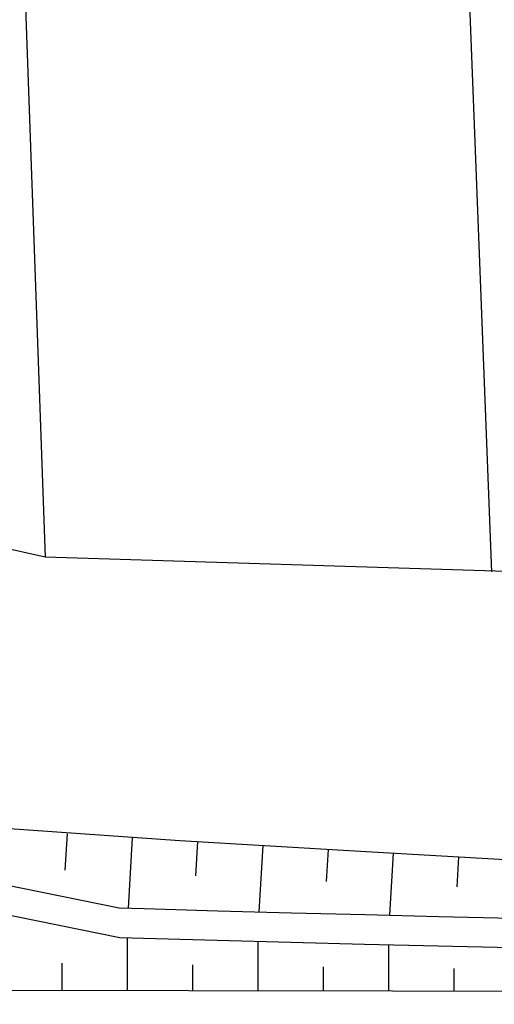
# Model space of a CAD drawing. Extents: x 0 to 1135, y 0 to 420.
# Tile 42 of 116: x 703.37 to 709.81, y 127.32 to 140.68. Entities that reach past the tile are written whole.
import ezdxf

# ---------------------------------------------------------------- set-up
doc = ezdxf.new("R2010")
doc.units = 0
doc.header["$LTSCALE"] = 2
doc.header["$MEASUREMENT"] = 0
doc.linetypes.add('AUSGEZOGEN', pattern=[0])
for name, color, linetype in [('Boeschungen', 15, 'CONTINUOUS'), ('FBRTOP', 8, 'AUSGEZOGEN'), ('Rinne', 200, 'CONTINUOUS'), ('Wege', 15, 'CONTINUOUS')]:
    doc.layers.add(name, color=color, linetype=linetype)

msp = doc.modelspace()

# ---------------------------------------------------------------- hatches: boundary and pattern name
at = {"layer": 'Rinne'}
h = msp.add_hatch(dxfattribs=at)
h.set_pattern_fill('ANSI31', color=256, scale=20, style=0)
edge = h.paths.add_edge_path()
edge.add_arc((1155.656, -2242.558), 2522.184, 99.43086, 99.683895, ccw=False)
edge.add_arc((887.295, -626.916), 884.407, 99.003551, 99.43086, ccw=False)
edge.add_arc((7865.435, -44667.495), 45474.395, 98.9888757, 99.0035505, ccw=False)
edge.add_arc((893.783, -594.836), 853.736, 98.881774, 98.988876, ccw=False)
edge.add_arc((774.345, 169.468), 80.155, 94.92834, 98.88177, ccw=False)
edge.add_arc((745.762, 500.943), 252.549, 274.92834, 277.15528)
edge.add_arc((775.591, 263.332), 13.073, 277.1553, 285.3942)
edge.add_arc((750.907, 352.981), 106.059, 285.39417, 288.28453)
edge.add_arc((1039.724, -1545.768), 1815.023, 99.546964, 99.747306, ccw=False)
edge.add_arc((850.351, -419.793), 673.234, 99.218015, 99.546965, ccw=False)
edge.add_arc((74345.819, -453292.252), 459470.628, 99.21719543, 99.21801488, ccw=False)
edge.add_arc((750.114, 238.882), 7.008, 99.0073, 99.2171, ccw=False)
edge.add_arc((1870.55, -6829.431), 7163.573, 98.9962, 99.0073128, ccw=False)
edge.add_arc((20211.835, -122681.43), 124458.451, 98.99353748, 98.99620358, ccw=False)
edge.add_arc((2641.993, -11668.774), 12064.016, 98.9801682, 98.9935375, ccw=False)
edge.add_arc((3231.703, -15400.423), 15841.973, 98.9684968, 98.9801636, ccw=False)
edge.add_arc((765.59, 225.605), 22.54, 97.6622, 98.9685, ccw=False)
edge.add_arc((1031.826, -1753.362), 2019.336, 97.52416, 97.662171, ccw=False)
edge.add_arc((776.12, 182.608), 66.551, 94.74165, 97.52416, ccw=False)
edge.add_arc((746.839, 535.619), 287.671, 274.74165, 276.07989)
edge.add_arc((775.796, 263.764), 14.279, 276.0799, 285.3873)
edge.add_arc((760.786, 318.304), 70.846, 285.38728, 289.56211)

# ---------------------------------------------------------------- linework, layer by layer
at = {"layer": 'Boeschungen', "linetype": 'Continuous'}
for p, q in [((703.716, 133.386), (685.548, 137.442)), ((727.831, 132.626), (703.716, 133.386))]:
    msp.add_line(p, q, dxfattribs=at)
for points in [[(709.166, 148.826), (709.77, 133.184)], [(703.17, 148.579), (703.716, 133.386)]]:
    msp.add_lwpolyline(points, dxfattribs=at)
at = {"layer": 'FBRTOP', "const_width": 0.5}
for points in [[(616.051, 211.165, 0.000645), (628.582, 211.875, 0.000637), (641.773, 212.656, 0.000715), (653.527, 213.384, 0.000575), (668.514, 214.352, 0.000867), (678.463, 215.022, 0.000165), (689.177, 215.767, 0.000404), (693.556, 216.077, 0.000004), (698.475, 216.428, -0.000016), (703.395, 216.78, -0.000001), (715.863, 217.671, 0.000009), (728.331, 218.561, 0.00001), (740.799, 219.453, -0.000012), (753.267, 220.344, -0.000007), (765.735, 221.235, 0.000008), (778.203, 222.125, 0.000004), (815.608, 224.799, -0.000002), (853.013, 227.472, -0.000001), (902.886, 231.036, 0.000001), (950, 234.403, 0.000002)], [(616.272, 207.171, 0.000645), (628.814, 207.881, 0.000637), (642.015, 208.663, 0.000715), (653.779, 209.392, 0.000575), (668.777, 210.36, 0.000867), (678.734, 211.032, 0.000165), (689.456, 211.777, 0.000404), (693.838, 212.087, 0.000004), (698.759, 212.438, -0.000016), (703.68, 212.79, -0.000001), (716.148, 213.681, 0.000009), (728.616, 214.572, 0.00001), (741.084, 215.463, -0.000012), (753.552, 216.354, -0.000007), (766.02, 217.245, 0.000008), (778.488, 218.136, 0.000004), (815.893, 220.809, -0.000002), (853.298, 223.482, -0.000001), (903.171, 227.046, 0.000001), (950, 230.392, 0.000002)]]:
    msp.add_lwpolyline(points, format="xyb", dxfattribs=at)
at = {"layer": 'Wege', "linetype": 'Continuous'}
for p, q in [((703.166, 129.706), (705.543, 129.538)), ((704.012, 129.63), (703.982, 129.138)), ((704.897, 129.577), (704.839, 128.621)), ((705.543, 129.538), (707.993, 129.392)), ((705.782, 129.523), (705.754, 129.059)), ((706.668, 129.47), (706.613, 128.571)), ((707.553, 129.418), (707.526, 128.983)), ((707.993, 129.392), (710.443, 129.252)), ((708.438, 129.366), (708.387, 128.525)), ((709.324, 129.315), (709.299, 128.909)), ((704.718, 128.624), (705.06, 128.614)), ((705.06, 128.614), (706.059, 128.586)), ((706.059, 128.586), (707.059, 128.559)), ((707.059, 128.559), (708.058, 128.533)), ((708.058, 128.533), (709.058, 128.509)), ((709.058, 128.509), (710.057, 128.485)), ((704.726, 128.224), (705.048, 128.214)), ((704.832, 127.504), (704.833, 128.221)), ((705.048, 128.214), (706.048, 128.186)), ((706.048, 128.186), (707.048, 128.159)), ((706.605, 127.501), (706.607, 128.171)), ((707.048, 128.159), (708.048, 128.133)), ((708.048, 128.133), (709.048, 128.109)), ((708.379, 127.498), (708.38, 128.125)), ((709.048, 128.109), (710.048, 128.085)), ((703.945, 127.506), (703.946, 127.876)), ((705.719, 127.503), (705.719, 127.849)), ((707.492, 127.499), (707.493, 127.824)), ((709.266, 127.496), (709.266, 127.8))]:
    msp.add_line(p, q, dxfattribs=at)
for points in [[(652.3, 139.302), (654.809, 138.793), (657.317, 138.283), (659.827, 137.724), (662.385, 137.215), (664.894, 136.706), (667.403, 136.197), (669.961, 135.688), (672.47, 135.179), (674.978, 134.669), (677.487, 134.16), (680.046, 133.651), (682.555, 133.092), (685.113, 132.583), (687.622, 132.074), (690.131, 131.564), (692.689, 131.056), (695.198, 130.546), (697.706, 130.037), (700.265, 129.528), (704.718, 128.624)], [(652.226, 138.919), (654.815, 138.393), (657.324, 137.883), (659.833, 137.324), (662.392, 136.815), (664.9, 136.306), (667.409, 135.797), (669.968, 135.288), (672.476, 134.779), (674.985, 134.269), (677.543, 133.761), (680.052, 133.251), (682.561, 132.692), (685.12, 132.183), (687.629, 131.674), (690.137, 131.164), (692.696, 130.656), (695.204, 130.146), (697.763, 129.638), (700.271, 129.128), (704.726, 128.224)], [(702.894, 127.508), (708.43, 127.498), (713.835, 127.489), (719.241, 127.482), (724.646, 127.478), (730.051, 127.478), (731.052, 127.478), (732.052, 127.477), (733.053, 127.477), (734.054, 127.477), (735.055, 127.479), (736.055, 127.482)]]:
    msp.add_lwpolyline(points, dxfattribs=at)

doc.saveas('drawing.dxf')
